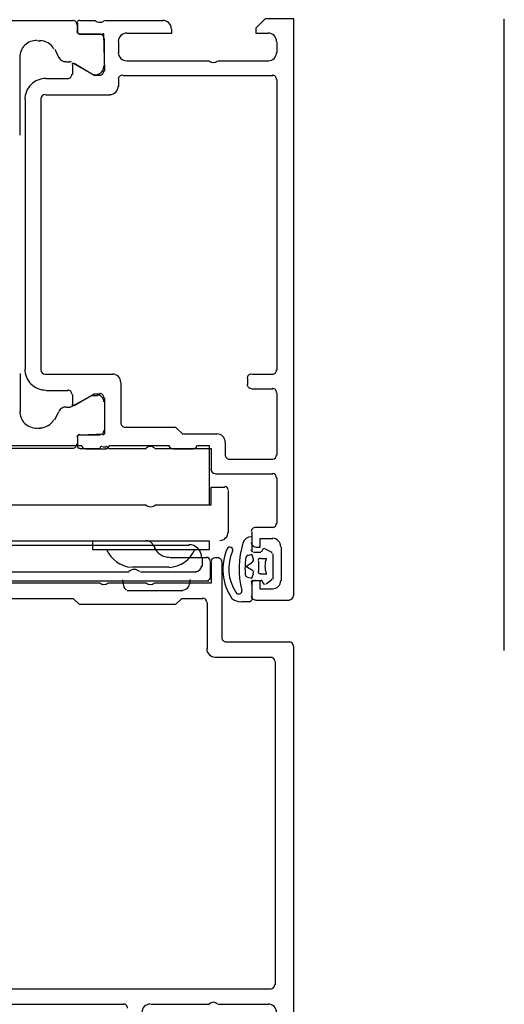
# Model space of a CAD drawing. Extents: x 2 to 87, y -108 to 11.
# Tile 91 of 256: x 13.22 to 13.2776, y -43.0271 to -42.9102. Entities that reach past the tile are written whole.
import ezdxf

# ---------------------------------------------------------------- set-up
doc = ezdxf.new("R2010")
doc.units = 0
doc.header["$MEASUREMENT"] = 0
doc.linetypes.add('$BER_SCHNITTEBENE_1_2_', pattern=[1.001, 0.001, -1])
doc.layers.add('32', color=7, linetype='CONTINUOUS')
doc.layers.add('8', color=7, linetype='CONTINUOUS')

msp = doc.modelspace()

# ---------------------------------------------------------------- linework, layer by layer
at = {"layer": '32', "color": 62, "linetype": 'Continuous'}
for p, q in [((13.22639999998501, -42.91030000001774), (13.19379999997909, -42.91030000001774)), ((13.22909999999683, -42.91030000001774), (13.2271999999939, -42.91030000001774)), ((13.23709999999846, -42.91030000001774), (13.23009999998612, -42.91030000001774)), ((13.22689999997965, -42.91060000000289), (13.22689999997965, -42.91160000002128)), ((13.22689999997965, -42.91160000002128), (13.22689999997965, -42.91080000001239)), ((13.22980000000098, -42.91049999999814), (13.22939999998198, -42.91049999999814)), ((13.22219999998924, -42.91270000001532), (13.22249999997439, -42.91270000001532)), ((13.22959999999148, -42.91190000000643), (13.2271999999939, -42.91190000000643)), ((13.23009999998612, -42.91570000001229), (13.23009999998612, -42.91240000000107)), ((13.22419999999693, -42.91370000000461), (13.22469999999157, -42.9146999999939)), ((13.23179999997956, -42.91409999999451), (13.23179999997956, -42.91280000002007)), ((13.25059999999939, -42.91280000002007), (13.25059999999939, -42.91409999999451)), ((13.22009999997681, -42.92389999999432), (13.22009999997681, -42.9146999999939)), ((13.22559999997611, -42.91520000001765), (13.22599999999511, -42.91520000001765)), ((13.22629999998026, -42.91529999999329), (13.22859999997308, -42.91659999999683)), ((13.22629999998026, -42.91550000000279), (13.22629999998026, -42.91670000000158)), ((13.24259999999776, -42.9151000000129), (13.23279999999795, -42.9151000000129)), ((13.249599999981, -42.9151000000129), (13.24359999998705, -42.9151000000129)), ((13.22579999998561, -42.91719999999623), (13.22319999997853, -42.91719999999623)), ((13.23179999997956, -42.91810000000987), (13.23179999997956, -42.91730000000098)), ((13.2322999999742, -42.91680000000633), (13.25009999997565, -42.91680000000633)), ((13.25059999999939, -42.91730000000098), (13.25059999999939, -42.95180000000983)), ((13.2206999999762, -42.91969999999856), (13.2206999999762, -42.95170000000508)), ((13.22259999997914, -42.95180000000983), (13.22259999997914, -42.91959999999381)), ((13.22309999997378, -42.91909999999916), (13.23079999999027, -42.91909999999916)), ((13.22009999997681, -42.95219999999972), (13.22009999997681, -42.95670000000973)), ((13.23109999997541, -42.95230000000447), (13.22309999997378, -42.95230000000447)), ((13.25009999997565, -42.95230000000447), (13.24759999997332, -42.95230000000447)), ((13.23209999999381, -42.95810000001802), (13.23209999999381, -42.95329999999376)), ((13.24709999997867, -42.95279999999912), (13.24709999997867, -42.95350000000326)), ((13.22319999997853, -42.9542000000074), (13.22579999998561, -42.9542000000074)), ((13.22629999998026, -42.95470000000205), (13.22629999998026, -42.95590000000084)), ((13.24759999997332, -42.9539999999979), (13.25009999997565, -42.9539999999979)), ((13.25059999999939, -42.95450000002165), (13.25059999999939, -42.96189999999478)), ((13.23009999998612, -42.95560000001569), (13.23009999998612, -42.95900000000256)), ((13.22419999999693, -42.95769999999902), (13.22469999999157, -42.95670000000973)), ((13.22559999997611, -42.95620000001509), (13.22599999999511, -42.95620000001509)), ((13.22219999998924, -42.95870000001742), (13.22249999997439, -42.95870000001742)), ((13.22959999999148, -42.95949999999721), (13.2271999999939, -42.95949999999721)), ((13.22689999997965, -42.95980000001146), (13.22689999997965, -42.96080000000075)), ((13.22689999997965, -42.95980000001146), (13.22689999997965, -42.96060000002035)), ((13.2445000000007, -42.96189999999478), (13.2445000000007, -42.96040000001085)), ((13.22639999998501, -42.96110000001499), (13.19379999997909, -42.96110000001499)), ((13.2273999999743, -42.96080000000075), (13.2045999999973, -42.96080000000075)), ((13.2271999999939, -42.96110000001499), (13.22959999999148, -42.96110000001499)), ((13.23029999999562, -42.96120000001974), (13.22789999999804, -42.96120000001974)), ((13.22989999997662, -42.96090000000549), (13.23029999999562, -42.96090000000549)), ((13.23059999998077, -42.96110000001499), (13.23509999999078, -42.96110000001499)), ((13.2377999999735, -42.96080000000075), (13.23079999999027, -42.96080000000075)), ((13.24069999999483, -42.96120000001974), (13.23829999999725, -42.96120000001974)), ((13.25009999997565, -42.96240000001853), (13.24499999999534, -42.96240000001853)), ((13.24329999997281, -42.96410000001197), (13.25009999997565, -42.96410000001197)), ((13.25059999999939, -42.96460000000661), (13.25059999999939, -42.97000000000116)), ((13.24479999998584, -42.96610000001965), (13.24479999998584, -42.9710999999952)), ((13.24759999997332, -42.97100000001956), (13.24759999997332, -42.97229999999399)), ((13.25009999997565, -42.97049999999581), (13.24809999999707, -42.97049999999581)), ((13.22869999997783, -42.9721000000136), (13.18609999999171, -42.9721000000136)), ((13.24759999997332, -42.97160000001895), (13.24759999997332, -42.97320000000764)), ((13.20739999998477, -42.97260000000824), (13.24020000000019, -42.97260000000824)), ((13.24779999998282, -42.97340000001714), (13.24869999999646, -42.97340000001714)), ((13.24919999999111, -42.97299999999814), (13.25, -42.97340000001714)), ((13.25109999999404, -42.97280000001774), (13.25109999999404, -42.976800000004)), ((13.24229999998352, -42.97410000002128), (13.23789999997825, -42.97410000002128)), ((13.24169999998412, -42.97410000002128), (13.24169999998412, -42.97510000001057)), ((13.24269999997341, -42.97659999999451), (13.24269999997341, -42.97450000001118)), ((13.24359999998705, -42.97410000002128), (13.24329999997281, -42.97410000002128)), ((13.2440999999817, -42.98360000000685), (13.2440999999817, -42.97460000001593)), ((13.24839999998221, -42.97450000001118), (13.24839999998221, -42.97570000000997)), ((13.24940000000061, -42.97419999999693), (13.24869999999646, -42.97419999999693)), ((13.25009999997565, -42.97359999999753), (13.25009999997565, -42.97659999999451)), ((13.23299999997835, -42.97580000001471), (13.20059999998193, -42.97580000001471)), ((13.2377999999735, -42.97520000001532), (13.23339999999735, -42.97520000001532)), ((13.24099999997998, -42.97580000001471), (13.23439999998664, -42.97580000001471)), ((13.19699999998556, -42.976800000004), (13.24249999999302, -42.976800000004)), ((13.23239999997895, -42.9774000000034), (13.2322999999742, -42.97669999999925)), ((13.24029999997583, -42.976800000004), (13.24020000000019, -42.9771999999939)), ((13.24759999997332, -42.9770000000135), (13.24759999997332, -42.97909999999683)), ((13.24879999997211, -42.976800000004), (13.24779999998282, -42.976800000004)), ((13.24869999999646, -42.97599999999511), (13.24940000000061, -42.97599999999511)), ((13.25, -42.97669999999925), (13.24929999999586, -42.9771999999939)), ((13.22959999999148, -42.97710000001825), (13.21609999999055, -42.97710000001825)), ((13.23509999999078, -42.97710000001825), (13.23059999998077, -42.97710000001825)), ((13.23939999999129, -42.97800000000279), (13.23279999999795, -42.97800000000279)), ((13.24759999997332, -42.97729999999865), (13.24759999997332, -42.97860000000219)), ((13.24739999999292, -42.97930000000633), (13.24639999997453, -42.97930000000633)), ((13.24809999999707, -42.97909999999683), (13.25209999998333, -42.97909999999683)), ((13.24229999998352, -42.97940000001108), (13.24229999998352, -42.98490000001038)), ((13.25209999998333, -42.98410000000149), (13.24459999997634, -42.98410000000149)), ((13.24329999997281, -42.98589999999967), (13.24989999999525, -42.98589999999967)), ((13.2503999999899, -42.98639999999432), (13.2503999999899, -43.02480000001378)), ((13.24989999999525, -43.02530000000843), (13.21839999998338, -43.02530000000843)), ((13.21609999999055, -43.02710000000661), (13.23239999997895, -43.02710000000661)), ((13.23559999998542, -43.02710000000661), (13.24259999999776, -43.02710000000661)), ((13.24359999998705, -43.02710000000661), (13.249599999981, -43.02710000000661))]:
    msp.add_line(p, q, dxfattribs=at)
for points in [[(13.25259999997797, -42.97860000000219), (13.25259999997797, -42.91010000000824), (13.24919999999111, -42.91010000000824), (13.24809999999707, -42.91120000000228), (13.24809999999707, -42.91180000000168), (13.249599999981, -42.91180000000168)], [(13.23279999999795, -42.91180000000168), (13.23809999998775, -42.91180000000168), (13.23809999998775, -42.91130000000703)], [(13.2271999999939, -42.91190000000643), (13.22999999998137, -42.91190000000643), (13.23009999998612, -42.91630000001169)], [(13.22959999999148, -42.91680000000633), (13.22889999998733, -42.91680000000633), (13.22649999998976, -42.91539999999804)], [(13.22619999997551, -42.95610000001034), (13.22859999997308, -42.9548000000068), (13.22929999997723, -42.9548000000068)], [(13.22649999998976, -42.95600000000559), (13.22889999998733, -42.9545999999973), (13.22959999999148, -42.9545999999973)], [(13.23009999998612, -42.95510000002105), (13.23009999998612, -42.95940000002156), (13.2271999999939, -42.95949999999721)], [(13.2434999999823, -42.95940000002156), (13.23939999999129, -42.95940000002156), (13.2385999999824, -42.95860000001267), (13.23259999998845, -42.95860000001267)], [(13.23609999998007, -42.96110000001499), (13.24279999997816, -42.96110000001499), (13.24279999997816, -42.96360000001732)], [(13.24259999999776, -42.96780000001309), (13.24259999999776, -42.96080000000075), (13.24119999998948, -42.96080000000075)], [(13.18919999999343, -42.96309999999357), (13.18919999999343, -42.96780000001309), (13.23499999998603, -42.96780000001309)], [(13.23629999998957, -42.96780000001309), (13.24279999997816, -42.96780000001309), (13.24279999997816, -42.96570000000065), (13.24439999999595, -42.96570000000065)], [(13.24809999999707, -42.97280000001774), (13.24859999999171, -42.97280000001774), (13.24859999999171, -42.97179999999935), (13.25009999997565, -42.97179999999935)], [(13.23599999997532, -42.97270000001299), (13.23609999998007, -42.97289999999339), (13.23599999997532, -42.97270000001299)], [(13.24279999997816, -42.97460000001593), (13.24279999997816, -42.97710000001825), (13.23609999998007, -42.97710000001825)], [(13.24769999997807, -42.97560000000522), (13.24689999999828, -42.97510000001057), (13.24769999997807, -42.97460000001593)], [(13.24779999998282, -42.97419999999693), (13.24759999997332, -42.97370000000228), (13.24719999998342, -42.97380000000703)], [(13.24709999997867, -42.97640000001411), (13.24759999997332, -42.97650000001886), (13.24779999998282, -42.97599999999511)], [(13.25009999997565, -42.97779999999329), (13.24859999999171, -42.97779999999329), (13.24859999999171, -42.976800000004), (13.24809999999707, -42.976800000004)], [(13.21839999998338, -42.97890000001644), (13.22639999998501, -42.97890000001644), (13.22709999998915, -42.97960000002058), (13.2385999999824, -42.97960000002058), (13.23929999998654, -42.97890000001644), (13.24179999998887, -42.97890000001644)], [(13.249599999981, -43.03040000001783), (13.24809999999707, -43.03040000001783), (13.24809999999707, -43.03100000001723), (13.24919999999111, -43.03210000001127), (13.25259999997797, -43.03210000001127), (13.25259999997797, -42.98459999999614)]]:
    msp.add_lwpolyline(points, dxfattribs=at)
msp.add_lwpolyline([(13.22869999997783, -42.97310000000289), (13.24259999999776, -42.97310000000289), (13.24259999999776, -42.9721000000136), (13.22869999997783, -42.9721000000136)], close=True, dxfattribs=at)
for centre, radius, start, end in [((13.22634182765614, -42.91076681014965), 0.0004999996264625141, 359.9999583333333, 90.00004444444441), ((13.22716966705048, -42.9105667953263), 0.0002999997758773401, 89.99995833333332, 180.0000444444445), ((13.22931722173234, -42.9101879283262), 0.0002789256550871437, 196.4246111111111, 271.16285), ((13.22978214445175, -42.9101879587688), 0.0002788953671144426, 268.8354583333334, 343.5800750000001), ((13.23705186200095, -42.91126677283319), 0.0009999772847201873, 359.9986972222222, 90.00347777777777), ((13.22716966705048, -42.91154676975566), 0.0002999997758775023, 179.9999583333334, 270.0000444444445), ((13.22204183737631, -42.91465467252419), 0.002000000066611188, 88.1203916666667, 180), ((13.22238439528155, -42.91466590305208), 0.001999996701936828, 29.99993888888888, 88.27705277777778), ((13.22714182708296, -42.91158714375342), 0.0002999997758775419, 179.9999583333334, 270.0000444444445), ((13.22954182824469, -42.91238680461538), 0.00049999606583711, 359.999663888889, 90.00033611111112), ((13.22992966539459, -42.91196676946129), 0.0001199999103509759, 359.9999583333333, 90.00004444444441), ((13.23275182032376, -42.91276678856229), 0.0009999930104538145, 89.99914166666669, 180.0004000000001), ((13.24955182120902, -42.91276680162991), 0.001000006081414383, 0.0003472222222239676, 89.99964999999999), ((13.22556034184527, -42.91416681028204), 0.00100000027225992, 210.0000083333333, 269.9999666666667), ((13.23275182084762, -42.91406679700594), 0.0009999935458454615, 180.0000888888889, 270.0003694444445), ((13.24305183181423, -42.91454184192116), 0.0007249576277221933, 226.3948111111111, 313.6051916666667), ((13.24955183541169, -42.91406680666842), 0.0009999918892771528, 269.9990777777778, 0.0009250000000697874), ((13.22596042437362, -42.91566681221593), 0.0005000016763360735, 60.00011944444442, 90.00000833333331), ((13.22639061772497, -42.91550550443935), 0.0001390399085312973, 65.94091666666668, 176.6086916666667), ((13.22904189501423, -42.91571384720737), 0.0009999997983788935, 240.0000111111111, 0.6805000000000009), ((13.22315150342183, -42.91966679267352), 0.002499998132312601, 89.99995833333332, 180.0000444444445), ((13.2257518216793, -42.91666679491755), 0.0004999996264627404, 269.9999583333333, 4.444444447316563e-05), ((13.2295518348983, -42.91626679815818), 0.000499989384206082, 269.9987833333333, 0.001216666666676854), ((13.23225182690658, -42.91726679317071), 0.0004999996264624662, 89.99995833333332, 180.0000444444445), ((13.25005182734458, -42.91726679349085), 0.0004999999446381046, 359.9981611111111, 90.00000833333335), ((13.23075182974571, -42.91806678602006), 0.0009999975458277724, 269.9998583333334, 0.0001388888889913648), ((13.22305151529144, -42.91956681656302), 0.0005000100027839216, 90.00469722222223, 179.9979361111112), ((13.22315150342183, -42.95166679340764), 0.002499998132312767, 179.9999583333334, 270.0000444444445), ((13.22305153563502, -42.95176676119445), 0.0005000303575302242, 180.0034777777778, 269.9965222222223), ((13.23105180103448, -42.95326679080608), 0.0009999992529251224, 359.9999583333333, 90.00004444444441), ((13.24755184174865, -42.95276679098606), 0.0004999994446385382, 89.99993611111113, 180.0017833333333), ((13.25005185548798, -42.95176681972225), 0.0004999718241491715, 269.9984888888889, 0.001508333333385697), ((13.24755183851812, -42.95346679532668), 0.0004999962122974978, 179.9995666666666, 270.0004361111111), ((13.22575193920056, -42.95466667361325), 0.0004998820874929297, 359.9864861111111, 89.99517777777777), ((13.22924183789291, -42.95556679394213), 0.0007999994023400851, 359.9999583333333, 90.00004444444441), ((13.22955184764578, -42.95506677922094), 0.0004999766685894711, 359.996525, 90.00267500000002), ((13.25005184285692, -42.9544667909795), 0.000499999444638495, 359.9982166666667, 90.00006388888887), ((13.22639062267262, -42.95582807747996), 0.0001390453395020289, 183.3945416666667, 294.0558472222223), ((13.22204183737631, -42.95667893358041), 0.002000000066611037, 180, 271.8796083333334), ((13.22556034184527, -42.95717679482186), 0.00100000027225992, 90.00003333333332, 149.9999916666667), ((13.22593686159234, -42.95567679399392), 0.0005000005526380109, 269.9999638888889, 298.9999472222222), ((13.22238439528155, -42.95666770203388), 0.001999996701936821, 271.7229472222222, 330.0000611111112), ((13.23255179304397, -42.95806679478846), 0.0004999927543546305, 179.9938972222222, 270.0008305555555), ((13.22714185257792, -42.95975646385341), 0.000300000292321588, 89.99203333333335, 179.9999444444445), ((13.22716966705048, -42.95978682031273), 0.0002999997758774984, 89.99995833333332, 180.0000444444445), ((13.22954183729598, -42.95895679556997), 0.0004999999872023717, 269.9920916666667, 2.777777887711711e-06), ((13.22992966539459, -42.95936682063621), 0.0001199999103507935, 269.9999583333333, 4.444444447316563e-05), ((13.24345182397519, -42.96036683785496), 0.00100004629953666, 0.003052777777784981, 89.99648611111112), ((13.22634185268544, -42.96056679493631), 0.0004999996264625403, 269.9999583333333, 4.444444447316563e-05), ((13.22716966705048, -42.96076679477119), 0.0002999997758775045, 179.9999583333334, 270.0000444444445), ((13.22783806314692, -42.96061935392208), 0.0004999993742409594, 191.5366888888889, 269.9997388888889), ((13.2298193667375, -42.9611456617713), 0.0002789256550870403, 88.83714722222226, 163.5753861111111), ((13.23023806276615, -42.96061936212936), 0.0004999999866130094, 269.9997833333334, 348.4628333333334), ((13.2302842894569, -42.96114563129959), 0.0002788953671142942, 16.41992499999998, 91.16454166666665), ((13.23555185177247, -42.96159174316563), 0.0007249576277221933, 46.3948111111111, 133.6051916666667), ((13.23823806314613, -42.96061939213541), 0.0004999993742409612, 191.5366888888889, 269.9997388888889), ((13.24063806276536, -42.96061940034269), 0.0004999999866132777, 269.9997833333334, 348.4628333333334), ((13.24495185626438, -42.96186679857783), 0.000499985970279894, 179.9983916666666, 270.0016083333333), ((13.25005179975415, -42.96186674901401), 0.0005000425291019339, 270.0048722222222, 359.9994805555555), ((13.24325186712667, -42.96356679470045), 0.0004999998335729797, 180.000325, 270.0000194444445), ((13.25005183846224, -42.96456677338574), 0.0004999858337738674, 359.9983777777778, 89.99807222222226), ((13.2443980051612, -42.96601941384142), 0.0003999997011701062, 359.9997472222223, 89.99983333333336), ((13.23559800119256, -42.96701938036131), 0.001000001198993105, 228.5902138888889, 311.4093638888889), ((13.25005182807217, -42.96996679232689), 0.0004999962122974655, 269.9995666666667, 0.0004361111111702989), ((13.24379798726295, -42.97101941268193), 0.0009999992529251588, 269.9997472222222, 359.9998333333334), ((13.24805182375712, -42.97096678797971), 0.0004999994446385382, 89.99993611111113, 180.0017833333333), ((13.23500774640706, -42.97301938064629), 0.001000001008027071, 19.9997611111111, 89.99980555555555), ((13.25609320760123, -42.97533915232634), 0.01000000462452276, 162.3526361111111, 195.1948), ((13.2475315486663, -42.97258271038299), 0.00100610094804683, 89.61174444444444, 164.1292361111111), ((13.24805182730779, -42.97226678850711), 0.000500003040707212, 180.0003472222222, 269.99965), ((13.25005182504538, -42.97276679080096), 0.0009999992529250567, 359.9999583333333, 90.00004444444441), ((13.23359798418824, -42.97167712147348), 0.003542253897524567, 203.4371833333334, 265.6491916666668), ((13.23783631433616, -42.97201938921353), 0.002000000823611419, 204.49425, 269.9997472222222), ((13.23759798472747, -42.97167713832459), 0.003542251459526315, 273.1628944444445, 336.5624166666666), ((13.24014797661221, -42.97401939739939), 0.001499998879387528, 359.9997472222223, 89.99983333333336), ((13.25019567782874, -42.97547941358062), 0.006024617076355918, 155.9735916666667, 214.6502611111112), ((13.24501718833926, -42.97316075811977), 0.0003508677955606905, 65.87979444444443, 157.492525), ((13.24977366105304, -42.97539847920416), 0.00490570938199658, 154.8434638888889, 214.2065888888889), ((13.24501718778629, -42.97316075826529), 0.0003508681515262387, 334.2669888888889, 65.87971944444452), ((13.24773634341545, -42.97315165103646), 0.0001979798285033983, 179.7003305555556, 270.5845694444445), ((13.24868970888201, -42.97314694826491), 0.0002026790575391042, 270.4685388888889, 359.2436972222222), ((13.24909108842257, -42.97318706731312), 0.0002022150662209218, 63.80103333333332, 169.3290694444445), ((13.24983866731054, -42.97357699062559), 0.0001947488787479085, 358.6394972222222, 64.2270527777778), ((13.24223588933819, -42.9744194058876), 0.000399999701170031, 359.9997472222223, 89.99983333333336), ((13.24325182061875, -42.97456683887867), 0.0004999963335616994, 90.00015277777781, 179.9998472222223), ((13.24355182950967, -42.97456684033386), 0.0004999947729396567, 0.0003166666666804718, 90.00059722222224), ((13.25644928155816, -42.97534328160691), 0.0096477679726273, 173.1113666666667, 184.3275166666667), ((13.2473675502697, -42.97424609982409), 0.0005000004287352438, 110.3262694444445, 173.1113333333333), ((13.24751575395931, -42.97432051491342), 0.0003000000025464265, 299.2633472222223, 24.61535833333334), ((13.24863336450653, -42.97445960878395), 0.0003000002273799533, 89.99889722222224, 179.9997666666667), ((13.25179478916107, -42.97505962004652), 0.002620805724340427, 159.9155444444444, 200.0844527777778), ((13.23364796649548, -42.97646937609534), 0.001000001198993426, 48.59021388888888, 131.4093638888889), ((13.24094797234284, -42.97501940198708), 0.0006999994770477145, 269.9997472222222, 359.9998333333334), ((13.24751633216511, -42.97579904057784), 0.0003000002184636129, 334.7461416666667, 60.73672222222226), ((13.24863336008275, -42.9756596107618), 0.0002999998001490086, 179.9997722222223, 269.9994666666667), ((13.24032751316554, -42.97681939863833), 9.99994799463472e-05, 89.9997638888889, 174.9998166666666), ((13.24243588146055, -42.97651940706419), 0.0001999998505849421, 269.9997472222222, 359.9998333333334), ((13.24712816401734, -42.97604864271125), 0.0002999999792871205, 184.3274305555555, 256.2509916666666), ((13.247735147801, -42.97695537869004), 0.0001977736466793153, 89.35583055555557, 180.0686166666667), ((13.24805179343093, -42.9772667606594), 0.0004999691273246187, 89.9964611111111, 180.0078916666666), ((13.24870628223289, -42.97695670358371), 0.0001990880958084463, 0.02763333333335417, 90.26158055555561), ((13.24910507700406, -42.97699698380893), 0.0002037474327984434, 168.5701416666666, 300.4600722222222), ((13.24983898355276, -42.97653980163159), 0.0001943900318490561, 299.7198611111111, 0.6440611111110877), ((13.25005181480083, -42.97676678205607), 0.001000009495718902, 270.0005444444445, 359.9994555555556), ((13.23005182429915, -42.97654186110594), 0.0007249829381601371, 226.3958972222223, 313.6041027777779), ((13.23315433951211, -42.97723192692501), 0.0008000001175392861, 191.3249861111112, 239.2386805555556), ((13.23555182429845, -42.97654186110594), 0.0007249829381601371, 226.3958972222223, 313.6041027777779), ((13.23939782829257, -42.97711939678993), 0.0007999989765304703, 269.9997750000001, 354.9998277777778), ((13.24606385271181, -42.97799967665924), 0.0003810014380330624, 204.283388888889, 5.95186111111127), ((13.24175181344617, -42.97936685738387), 0.000500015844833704, 0.001816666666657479, 89.99818611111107), ((13.24650011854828, -42.9771323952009), 0.002174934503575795, 234.5799388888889, 265.4971222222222), ((13.24733899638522, -42.9791022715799), 0.0001983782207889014, 268.9506305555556, 359.8997916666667), ((13.24805180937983, -42.97856680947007), 0.0004999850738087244, 179.998288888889, 270.0069805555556), ((13.25205179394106, -42.97856676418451), 0.0005000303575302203, 270.0034777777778, 359.9965222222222), ((13.24455181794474, -42.98356684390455), 0.0004999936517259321, 179.9992722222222, 270.0007277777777), ((13.24325182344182, -42.98486684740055), 0.0009999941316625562, 179.9996638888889, 270.0003361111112), ((13.25205180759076, -42.98456685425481), 0.0005000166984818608, 0.001913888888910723, 89.99808611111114), ((13.24985181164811, -42.98636685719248), 0.0005000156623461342, 0.0009916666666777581, 89.99912222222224), ((13.24985180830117, -43.02476682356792), 0.0005000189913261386, 270.0012583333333, 359.9978222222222), ((13.23235182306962, -43.02756683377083), 0.0004999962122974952, 359.9995666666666, 90.00043611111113), ((13.2355518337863, -43.02806684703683), 0.001000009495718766, 90.00054444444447, 179.9994555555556), ((13.24305182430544, -43.02759182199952), 0.0007249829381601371, 46.39589722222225, 133.6041027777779), ((13.24955181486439, -43.02806685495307), 0.001000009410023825, 0.0009388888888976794, 89.99945833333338)]:
    msp.add_arc(centre, radius, start, end, dxfattribs=at)
at = {"layer": '8', "color": 62, "linetype": '$BER_SCHNITTEBENE_1_2_'}
msp.add_line((13.27759999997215, -45.18510000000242), (13.27759999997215, -42.91010000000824), dxfattribs=at)

doc.saveas('drawing.dxf')
